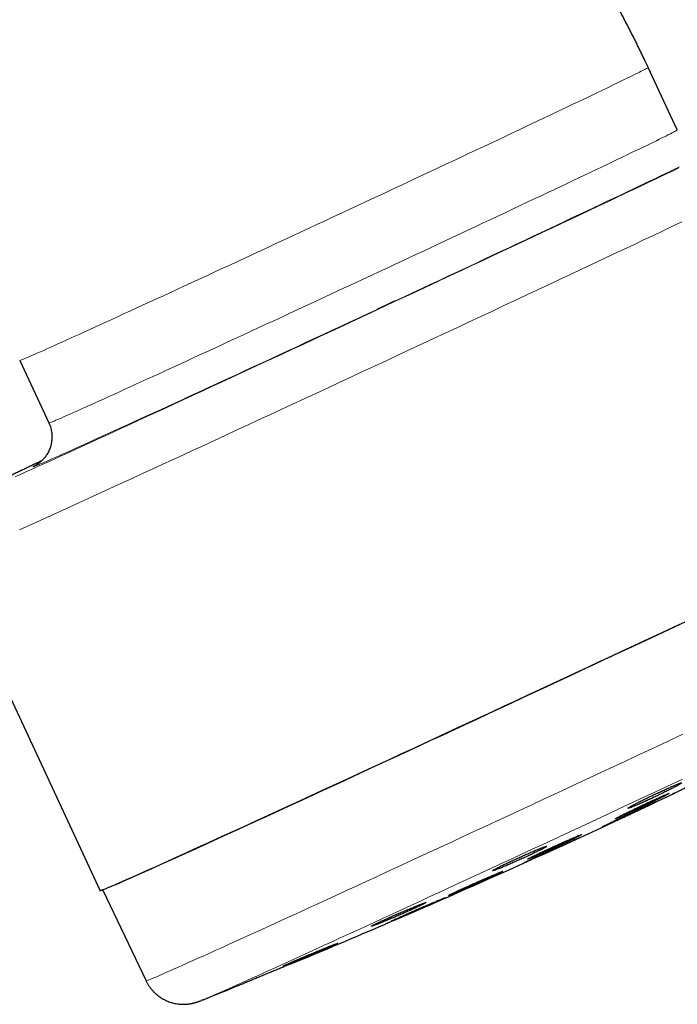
# Model space of a CAD drawing. Header units: millimetres. Extents: x 8 to 1010, y 12 to 2700.
# Tile 65 of 68: x 948 to 988, y 2454 to 2513. Entities that reach past the tile are written whole.
import ezdxf

# ---------------------------------------------------------------- set-up
doc = ezdxf.new("R2010")
doc.units = ezdxf.units.MM

msp = doc.modelspace()

# ---------------------------------------------------------------- linework, layer by layer
at = {"color": 7, "linetype": 'Continuous', "lineweight": 30}
for p, q in [((988.095, 2506.799), (986.329, 2510.587)), ((948.264, 2492.836), (950.03, 2489.048)), ((943.851, 2480.65), (953.148, 2460.712)), ((953.293, 2460.756), (955.916, 2455.257)), ((959.372, 2454.107), (959.285, 2454.073))]:
    msp.add_line(p, q, dxfattribs=at)
at = {"color": 8, "linetype": 'Continuous', "lineweight": 0}
msp.add_line((988.095, 2506.798), (988.095, 2506.799), dxfattribs=at)
at = {"color": 8, "linetype": 'Continuous', "lineweight": 0, "flags": 128}
for points in [[(948.264, 2492.836), (948.27, 2492.835), (948.29, 2492.84), (948.323, 2492.851), (948.368, 2492.868), (948.427, 2492.891), (948.498, 2492.92), (948.583, 2492.955), (948.68, 2492.996), (948.79, 2493.044), (948.912, 2493.097), (949.048, 2493.155), (949.195, 2493.22), (949.356, 2493.291), (949.528, 2493.367), (949.713, 2493.449), (949.909, 2493.537), (950.118, 2493.631), (950.338, 2493.729), (950.57, 2493.834), (950.814, 2493.944), (951.069, 2494.059), (951.334, 2494.179), (951.611, 2494.305), (951.899, 2494.435), (952.197, 2494.571), (952.505, 2494.711), (952.824, 2494.856), (953.153, 2495.006), (953.491, 2495.161), (953.838, 2495.32), (954.195, 2495.483), (954.561, 2495.651), (954.936, 2495.823), (955.319, 2495.999), (955.71, 2496.179), (956.109, 2496.362), (956.516, 2496.549), (956.931, 2496.74), (957.352, 2496.934), (957.78, 2497.132), (958.215, 2497.333), (958.656, 2497.536), (959.103, 2497.743), (959.555, 2497.952), (960.013, 2498.164), (960.476, 2498.378), (960.943, 2498.594), (961.415, 2498.813), (961.891, 2499.033), (962.37, 2499.256), (962.853, 2499.48), (963.339, 2499.706), (963.828, 2499.933), (964.319, 2500.161), (964.812, 2500.39), (965.307, 2500.621), (965.803, 2500.851), (966.3, 2501.083), (966.798, 2501.315), (967.296, 2501.547), (967.795, 2501.78), (968.292, 2502.012), (968.79, 2502.244), (969.286, 2502.476), (969.781, 2502.707), (970.274, 2502.938), (970.765, 2503.167), (971.253, 2503.396), (971.739, 2503.624), (972.222, 2503.85), (972.702, 2504.075), (973.178, 2504.298), (973.65, 2504.519), (974.117, 2504.739), (974.58, 2504.956), (975.038, 2505.171), (975.49, 2505.384), (975.937, 2505.594), (976.378, 2505.802), (976.813, 2506.007), (977.241, 2506.208), (977.662, 2506.407), (978.077, 2506.603), (978.483, 2506.795), (978.883, 2506.984), (979.274, 2507.169), (979.657, 2507.35), (980.032, 2507.528), (980.398, 2507.701), (980.754, 2507.871), (981.102, 2508.036), (981.44, 2508.197), (981.769, 2508.353), (982.087, 2508.505), (982.396, 2508.652), (982.694, 2508.795), (982.982, 2508.932), (983.258, 2509.065), (983.524, 2509.193), (983.779, 2509.315), (984.022, 2509.432), (984.254, 2509.544), (984.475, 2509.651), (984.683, 2509.752), (984.88, 2509.848), (985.065, 2509.938), (985.237, 2510.022), (985.397, 2510.101), (985.545, 2510.174), (985.68, 2510.241), (985.803, 2510.303), (985.913, 2510.358), (986.01, 2510.408), (986.095, 2510.451), (986.166, 2510.489), (986.225, 2510.52), (986.27, 2510.546), (986.303, 2510.565), (986.322, 2510.579), (986.329, 2510.586), (986.329, 2510.587)], [(950.03, 2489.048), (950.037, 2489.048), (950.056, 2489.052), (950.089, 2489.063), (950.135, 2489.08), (950.193, 2489.103), (950.265, 2489.132), (950.349, 2489.168), (950.446, 2489.209), (950.556, 2489.256), (950.679, 2489.309), (950.814, 2489.368), (950.962, 2489.433), (951.122, 2489.503), (951.294, 2489.58), (951.479, 2489.662), (951.676, 2489.749), (951.884, 2489.843), (952.105, 2489.942), (952.337, 2490.046), (952.58, 2490.156), (952.835, 2490.271), (953.101, 2490.391), (953.378, 2490.517), (953.665, 2490.647), (953.963, 2490.783), (954.272, 2490.923), (954.59, 2491.069), (954.919, 2491.219), (955.257, 2491.373), (955.605, 2491.532), (955.962, 2491.696), (956.328, 2491.863), (956.702, 2492.035), (957.085, 2492.211), (957.476, 2492.391), (957.876, 2492.574), (958.283, 2492.762), (958.697, 2492.952), (959.118, 2493.147), (959.546, 2493.344), (959.981, 2493.545), (960.422, 2493.748), (960.869, 2493.955), (961.322, 2494.164), (961.779, 2494.376), (962.242, 2494.59), (962.71, 2494.806), (963.181, 2495.025), (963.657, 2495.246), (964.137, 2495.468), (964.62, 2495.692), (965.106, 2495.918), (965.594, 2496.145), (966.085, 2496.373), (966.578, 2496.603), (967.073, 2496.833), (967.569, 2497.064), (968.067, 2497.295), (968.565, 2497.527), (969.063, 2497.76), (969.561, 2497.992), (970.059, 2498.224), (970.556, 2498.456), (971.052, 2498.688), (971.547, 2498.919), (972.04, 2499.15), (972.531, 2499.38), (973.02, 2499.608), (973.506, 2499.836), (973.989, 2500.062), (974.468, 2500.287), (974.944, 2500.51), (975.416, 2500.731), (975.883, 2500.951), (976.346, 2501.168), (976.804, 2501.383), (977.256, 2501.596), (977.703, 2501.806), (978.144, 2502.014), (978.579, 2502.219), (979.007, 2502.421), (979.429, 2502.62), (979.843, 2502.815), (980.25, 2503.007), (980.649, 2503.196), (981.04, 2503.381), (981.423, 2503.562), (981.798, 2503.74), (982.164, 2503.914), (982.521, 2504.083), (982.868, 2504.248), (983.207, 2504.409), (983.535, 2504.565), (983.854, 2504.717), (984.162, 2504.864), (984.46, 2505.007), (984.748, 2505.145), (985.025, 2505.277), (985.291, 2505.405), (985.545, 2505.527), (985.789, 2505.645), (986.021, 2505.757), (986.241, 2505.863), (986.45, 2505.964), (986.646, 2506.06), (986.831, 2506.15), (987.004, 2506.234), (987.164, 2506.313), (987.311, 2506.386), (987.447, 2506.453), (987.569, 2506.515), (987.679, 2506.57), (987.776, 2506.62), (987.861, 2506.663), (987.932, 2506.701), (987.991, 2506.733), (988.037, 2506.758), (988.069, 2506.778), (988.089, 2506.791), (988.095, 2506.798)], [(947.984, 2485.792), (948.284, 2485.926), (948.598, 2486.068), (948.928, 2486.217), (949.271, 2486.373), (949.629, 2486.535), (950.001, 2486.704), (950.387, 2486.879), (950.785, 2487.061), (951.197, 2487.249), (951.622, 2487.442), (952.059, 2487.642), (952.509, 2487.848), (952.97, 2488.059), (953.443, 2488.276), (953.927, 2488.498), (954.423, 2488.726), (954.929, 2488.958), (955.445, 2489.195), (955.971, 2489.437), (956.506, 2489.684), (957.051, 2489.935), (957.605, 2490.19), (958.167, 2490.45), (958.737, 2490.713), (959.315, 2490.98), (959.9, 2491.25), (960.492, 2491.524), (961.09, 2491.801), (961.694, 2492.081), (962.304, 2492.364), (962.919, 2492.649), (963.539, 2492.937), (964.164, 2493.226), (964.792, 2493.518), (965.424, 2493.812), (966.059, 2494.107), (966.696, 2494.403), (967.336, 2494.701), (967.977, 2494.999), (968.62, 2495.299), (969.264, 2495.599), (969.908, 2495.899), (970.552, 2496.199), (971.196, 2496.5), (971.839, 2496.8), (972.48, 2497.099), (973.12, 2497.398), (973.757, 2497.696), (974.392, 2497.993), (975.024, 2498.289), (975.652, 2498.583), (976.277, 2498.876), (976.897, 2499.166), (977.512, 2499.455), (978.122, 2499.741), (978.726, 2500.025), (979.324, 2500.306), (979.916, 2500.584), (980.501, 2500.859), (981.079, 2501.131), (981.649, 2501.399), (982.211, 2501.664), (982.765, 2501.925), (983.309, 2502.182), (983.845, 2502.435), (984.371, 2502.684), (984.887, 2502.928), (985.393, 2503.167), (985.888, 2503.401), (986.373, 2503.631), (986.846, 2503.855), (987.307, 2504.074), (987.757, 2504.288), (988.194, 2504.496)], [(988.227, 2504.567), (987.96, 2504.439), (987.681, 2504.305), (987.39, 2504.165), (987.087, 2504.02), (986.772, 2503.869), (986.445, 2503.713), (986.108, 2503.552), (985.759, 2503.385), (985.399, 2503.214), (985.028, 2503.038), (984.648, 2502.857), (984.257, 2502.671), (983.856, 2502.481), (983.446, 2502.287), (983.026, 2502.088), (982.598, 2501.886), (982.16, 2501.679), (981.715, 2501.468), (981.261, 2501.254), (980.799, 2501.036), (980.331, 2500.815), (979.854, 2500.591), (979.371, 2500.364), (978.882, 2500.133), (978.386, 2499.9), (977.885, 2499.665), (977.378, 2499.427), (976.866, 2499.186), (976.349, 2498.944), (975.828, 2498.699), (975.303, 2498.453), (974.774, 2498.205), (974.242, 2497.956), (973.707, 2497.706), (973.169, 2497.454), (972.629, 2497.202), (972.087, 2496.948), (971.543, 2496.695), (970.999, 2496.44), (970.951, 2496.418)], [(988.372, 2501.228), (987.81, 2500.962), (987.237, 2500.691), (986.653, 2500.415), (986.058, 2500.134), (985.453, 2499.849), (984.838, 2499.559), (984.214, 2499.265), (983.581, 2498.967), (982.94, 2498.665), (982.29, 2498.359), (981.633, 2498.051), (980.968, 2497.738), (980.297, 2497.423), (979.62, 2497.106), (978.937, 2496.785), (978.248, 2496.462), (977.555, 2496.138), (976.857, 2495.811), (976.155, 2495.483), (975.45, 2495.153), (974.742, 2494.822), (974.032, 2494.49), (973.32, 2494.157), (972.606, 2493.824), (971.891, 2493.49), (971.176, 2493.157), (970.461, 2492.823), (969.746, 2492.49), (969.032, 2492.158), (968.32, 2491.826), (967.609, 2491.496), (966.901, 2491.166), (966.196, 2490.839), (965.495, 2490.513), (964.797, 2490.189), (964.104, 2489.867), (963.415, 2489.548), (962.732, 2489.231), (962.054, 2488.917), (961.383, 2488.606), (960.719, 2488.299), (960.062, 2487.995), (959.412, 2487.694), (958.77, 2487.398), (958.137, 2487.105), (957.513, 2486.817), (956.898, 2486.534), (956.293, 2486.255), (955.699, 2485.981), (955.114, 2485.712), (954.541, 2485.449), (953.98, 2485.191), (953.43, 2484.938), (952.892, 2484.691), (952.366, 2484.451), (951.854, 2484.216), (951.355, 2483.988), (950.869, 2483.766), (950.398, 2483.55), (949.94, 2483.342), (949.497, 2483.14), (949.069, 2482.946), (948.656, 2482.758), (948.259, 2482.578)], [(969.94, 2495.946), (969.908, 2495.931), (969.362, 2495.677), (968.817, 2495.423), (968.272, 2495.169), (967.729, 2494.916), (967.187, 2494.664), (966.647, 2494.413), (966.109, 2494.163), (965.574, 2493.914), (965.042, 2493.667), (964.513, 2493.422), (963.988, 2493.178), (963.466, 2492.937), (962.95, 2492.697), (962.438, 2492.46), (961.931, 2492.225), (961.43, 2491.993), (960.934, 2491.764), (960.444, 2491.538), (959.962, 2491.315), (959.485, 2491.095), (959.016, 2490.879), (958.555, 2490.666), (958.101, 2490.458), (957.656, 2490.252), (957.218, 2490.051), (956.79, 2489.854), (956.37, 2489.662), (955.96, 2489.474), (955.559, 2489.29), (955.168, 2489.111), (954.787, 2488.937), (954.417, 2488.767), (954.057, 2488.603), (953.708, 2488.444), (953.37, 2488.29), (953.044, 2488.142), (952.729, 2487.999), (952.426, 2487.861), (952.135, 2487.73), (951.856, 2487.603), (951.589, 2487.483), (951.335, 2487.369), (951.094, 2487.261), (950.865, 2487.158), (950.65, 2487.062), (950.447, 2486.972), (950.259, 2486.889), (950.083, 2486.811), (949.921, 2486.74), (949.773, 2486.676), (949.639, 2486.618), (949.518, 2486.566), (949.412, 2486.521), (949.32, 2486.483), (949.241, 2486.451), (949.177, 2486.426), (949.127, 2486.407), (949.091, 2486.395), (949.07, 2486.39), (949.063, 2486.391), (949.07, 2486.399), (949.091, 2486.414), (949.127, 2486.435), (949.177, 2486.463), (949.241, 2486.498), (949.312, 2486.535)], [(949.601, 2486.762), (949.271, 2486.604), (948.928, 2486.439), (948.598, 2486.281), (948.284, 2486.129), (947.984, 2485.984)], [(955.916, 2455.257), (955.92, 2455.256), (955.941, 2455.259), (955.98, 2455.271), (956.038, 2455.292), (956.115, 2455.322), (956.21, 2455.36), (956.323, 2455.407), (956.455, 2455.462), (956.604, 2455.526), (956.773, 2455.599), (956.959, 2455.68), (957.163, 2455.769), (957.384, 2455.866), (957.623, 2455.972), (957.88, 2456.086), (958.154, 2456.208), (958.445, 2456.338), (958.753, 2456.476), (959.078, 2456.622), (959.419, 2456.776), (959.776, 2456.937), (960.149, 2457.106), (960.538, 2457.282), (960.942, 2457.466), (961.362, 2457.656), (961.796, 2457.854), (962.245, 2458.058), (962.708, 2458.27), (963.185, 2458.488), (963.676, 2458.712), (964.18, 2458.943), (964.697, 2459.18), (965.226, 2459.422), (965.768, 2459.671), (966.321, 2459.925), (966.887, 2460.185), (967.463, 2460.45), (968.05, 2460.72), (968.647, 2460.996), (969.254, 2461.275), (969.87, 2461.56), (970.496, 2461.849), (971.13, 2462.141), (971.772, 2462.438), (972.422, 2462.739), (973.079, 2463.043), (973.743, 2463.351), (974.414, 2463.661), (975.09, 2463.975), (975.772, 2464.291), (976.459, 2464.61), (977.15, 2464.931), (977.846, 2465.254), (978.545, 2465.579), (979.247, 2465.905), (979.952, 2466.233), (980.659, 2466.562), (981.367, 2466.892), (982.077, 2467.222), (982.787, 2467.554), (983.498, 2467.885), (984.208, 2468.216), (984.917, 2468.547), (985.626, 2468.878), (986.332, 2469.208), (987.036, 2469.537), (987.738, 2469.865), (988.436, 2470.192)], [(988.414, 2467.469), (987.768, 2467.167), (987.119, 2466.863), (986.469, 2466.559), (985.816, 2466.255), (985.163, 2465.95), (984.509, 2465.645), (983.854, 2465.339), (983.2, 2465.034), (982.546, 2464.73), (981.894, 2464.426), (981.242, 2464.123), (980.593, 2463.821), (979.947, 2463.52), (979.303, 2463.221), (978.662, 2462.924), (978.025, 2462.628), (977.392, 2462.334), (976.764, 2462.043), (976.141, 2461.754), (975.524, 2461.468), (974.912, 2461.185), (974.306, 2460.905), (973.708, 2460.628), (973.116, 2460.354), (972.532, 2460.084), (971.956, 2459.818), (971.388, 2459.556), (970.829, 2459.299), (970.279, 2459.045), (969.738, 2458.796), (969.208, 2458.552), (968.687, 2458.313), (968.177, 2458.079), (967.678, 2457.85), (967.191, 2457.626), (966.714, 2457.408), (966.25, 2457.195), (965.798, 2456.989), (965.359, 2456.788), (964.932, 2456.593), (964.519, 2456.405), (964.118, 2456.223), (963.732, 2456.047), (963.36, 2455.878), (963.002, 2455.716), (962.658, 2455.56), (962.329, 2455.412), (962.015, 2455.27), (961.716, 2455.136), (961.432, 2455.009), (961.164, 2454.889), (960.912, 2454.776), (960.675, 2454.671), (960.455, 2454.574), (960.251, 2454.484), (960.063, 2454.402), (959.891, 2454.327), (959.737, 2454.261), (959.599, 2454.202), (959.477, 2454.151), (959.373, 2454.108), (959.372, 2454.107)]]:
    msp.add_lwpolyline(points, dxfattribs=at)
at = {"color": 7, "linetype": 'Continuous', "lineweight": 30, "flags": 128}
for points in [[(970.951, 2496.418), (970.454, 2496.186), (969.94, 2495.946)], [(953.483, 2460.84), (953.578, 2460.878), (953.692, 2460.925), (953.823, 2460.981), (953.974, 2461.045), (954.142, 2461.117), (954.328, 2461.198), (954.533, 2461.288), (954.755, 2461.386), (954.994, 2461.492), (955.252, 2461.606), (955.526, 2461.728), (955.818, 2461.858), (956.126, 2461.997), (956.451, 2462.143), (956.793, 2462.297), (957.151, 2462.458), (957.524, 2462.627), (957.914, 2462.804), (958.319, 2462.988), (958.739, 2463.179), (959.174, 2463.377), (959.624, 2463.582), (960.088, 2463.793), (960.566, 2464.012), (961.057, 2464.236), (961.562, 2464.468), (962.08, 2464.705), (962.611, 2464.948), (963.153, 2465.197), (963.708, 2465.452), (964.274, 2465.712), (964.851, 2465.978), (965.439, 2466.248), (966.037, 2466.524), (966.645, 2466.804), (967.263, 2467.089), (967.889, 2467.378), (968.525, 2467.672), (969.168, 2467.969), (969.819, 2468.27), (970.478, 2468.575), (971.143, 2468.883), (971.815, 2469.194), (972.492, 2469.508), (973.175, 2469.825), (973.864, 2470.145), (974.556, 2470.466), (975.253, 2470.79), (975.953, 2471.115), (976.657, 2471.442), (977.363, 2471.771), (978.071, 2472.1), (978.78, 2472.431), (979.491, 2472.762), (980.203, 2473.094), (980.915, 2473.425), (981.626, 2473.757), (982.337, 2474.089), (983.046, 2474.42), (983.754, 2474.751), (984.459, 2475.081), (985.162, 2475.409), (985.862, 2475.737), (986.557, 2476.062), (987.249, 2476.386), (987.936, 2476.708), (988.618, 2477.028)], [(988.234, 2476.847), (987.546, 2476.524), (986.852, 2476.199), (986.155, 2475.873), (985.453, 2475.544), (984.748, 2475.215), (984.04, 2474.884), (983.33, 2474.552), (982.617, 2474.219), (981.904, 2473.886), (981.189, 2473.552), (980.473, 2473.218)], [(980.473, 2473.218), (979.758, 2472.885), (979.043, 2472.552), (978.33, 2472.22), (977.617, 2471.888), (976.907, 2471.557), (976.199, 2471.228), (975.494, 2470.9), (974.792, 2470.575), (974.094, 2470.251), (973.401, 2469.929), (972.713, 2469.609), (972.029, 2469.293), (971.352, 2468.979), (970.681, 2468.668), (970.017, 2468.36), (969.359, 2468.056), (968.71, 2467.756), (968.068, 2467.46), (967.435, 2467.167), (966.811, 2466.879), (966.196, 2466.596), (965.591, 2466.317), (964.996, 2466.043), (964.412, 2465.774), (963.839, 2465.511), (963.277, 2465.252), (962.727, 2465), (962.189, 2464.753), (961.664, 2464.512), (961.152, 2464.278), (960.652, 2464.049), (960.167, 2463.828), (959.695, 2463.612), (959.238, 2463.404), (958.795, 2463.202), (958.367, 2463.007), (957.954, 2462.82), (957.557, 2462.64), (957.175, 2462.467), (956.809, 2462.302), (956.46, 2462.144), (956.127, 2461.994), (955.81, 2461.852), (955.511, 2461.718), (955.228, 2461.592), (954.963, 2461.474), (954.716, 2461.365), (954.486, 2461.263), (954.274, 2461.17), (954.079, 2461.086), (953.903, 2461.01), (953.745, 2460.942), (953.606, 2460.883), (953.485, 2460.832), (953.382, 2460.791), (953.298, 2460.758), (953.232, 2460.733), (953.186, 2460.718), (953.158, 2460.711), (953.148, 2460.712)]]:
    msp.add_lwpolyline(points, dxfattribs=at)
at = {"color": 7, "linetype": 'Continuous', "lineweight": 30}
for start, end in [(293.31895, 295.44615), (292.54056, 293.24054), (291.86419, 292.17301)]:
    msp.add_arc((773.116, 2918.121), 500, start, end, dxfattribs=at)
for points, knots in [([(986.329, 2510.587), (986.248, 2510.759), (986.038, 2511.207), (985.689, 2511.926), (985.281, 2512.742), (984.862, 2513.553), (984.434, 2514.359), (983.994, 2515.158), (983.545, 2515.952), (983.085, 2516.741), (982.615, 2517.523), (982.136, 2518.299), (981.646, 2519.069), (981.146, 2519.832), (980.637, 2520.589), (980.118, 2521.34), (979.589, 2522.084), (979.051, 2522.821), (978.504, 2523.55), (977.947, 2524.273), (977.381, 2524.989), (976.806, 2525.697), (976.221, 2526.398), (975.628, 2527.091), (975.026, 2527.777), (974.415, 2528.454), (973.795, 2529.124), (973.167, 2529.786), (972.531, 2530.44), (971.886, 2531.085), (971.233, 2531.723), (970.571, 2532.351), (969.902, 2532.971), (969.225, 2533.583), (968.54, 2534.186), (967.847, 2534.779), (967.147, 2535.364), (966.439, 2535.94), (965.724, 2536.507), (965.001, 2537.065), (964.272, 2537.613), (963.536, 2538.151), (962.792, 2538.681), (962.042, 2539.2), (961.286, 2539.71), (960.523, 2540.211), (959.753, 2540.701), (958.977, 2541.181), (958.195, 2541.652), (957.408, 2542.112), (956.614, 2542.562), (955.815, 2543.002), (955.01, 2543.432), (954.199, 2543.851), (953.383, 2544.26), (952.562, 2544.658), (951.736, 2545.046), (950.906, 2545.423), (950.07, 2545.789), (949.23, 2546.145), (948.385, 2546.49), (947.536, 2546.823), (946.682, 2547.146), (945.825, 2547.458), (944.963, 2547.759), (944.098, 2548.049), (943.229, 2548.328), (942.357, 2548.595), (941.481, 2548.851), (940.602, 2549.096), (939.72, 2549.33), (938.835, 2549.552), (937.947, 2549.763), (937.249, 2549.92), (936.847, 2550.006), (936.743, 2550.028)], [0, 0, 0, 0, 0.008713, 0.022606, 0.036499, 0.050392, 0.064285, 0.078178, 0.09207, 0.105963, 0.119856, 0.133749, 0.147642, 0.161535, 0.175428, 0.189321, 0.203214, 0.217107, 0.231, 0.244893, 0.258785, 0.272678, 0.286571, 0.300464, 0.314357, 0.32825, 0.342143, 0.356036, 0.369929, 0.383822, 0.397715, 0.411608, 0.425501, 0.439394, 0.453287, 0.46718, 0.481073, 0.494965, 0.508858, 0.522751, 0.536644, 0.550537, 0.56443, 0.578323, 0.592216, 0.606109, 0.620002, 0.633895, 0.647788, 0.661681, 0.675574, 0.689467, 0.70336, 0.717253, 0.731146, 0.745039, 0.758932, 0.772825, 0.786718, 0.800611, 0.814504, 0.828397, 0.84229, 0.856183, 0.870076, 0.883969, 0.897862, 0.911755, 0.925648, 0.939541, 0.953434, 0.967327, 0.98122, 0.995113, 1, 1, 1, 1]), ([(950.029, 2489.048), (950.044, 2489.015), (950.081, 2488.936), (950.126, 2488.807), (950.166, 2488.662), (950.195, 2488.516), (950.212, 2488.37), (950.219, 2488.226), (950.216, 2488.082), (950.202, 2487.942), (950.179, 2487.804), (950.147, 2487.671), (950.107, 2487.542), (950.059, 2487.419), (950.005, 2487.303), (949.946, 2487.195), (949.883, 2487.095), (949.82, 2487.006), (949.757, 2486.927), (949.697, 2486.858), (949.641, 2486.799), (949.589, 2486.749), (949.542, 2486.706), (949.498, 2486.669), (949.459, 2486.638), (949.424, 2486.611), (949.392, 2486.588), (949.364, 2486.568), (949.338, 2486.551), (949.317, 2486.537), (949.3, 2486.526), (949.287, 2486.519), (949.28, 2486.515), (949.28, 2486.515), (949.28, 2486.515)], [0, 0, 0, 0, 0.026452, 0.063353, 0.099833, 0.135905, 0.171572, 0.206835, 0.241689, 0.276119, 0.310106, 0.343615, 0.376595, 0.408969, 0.440615, 0.471354, 0.500931, 0.529046, 0.555441, 0.580037, 0.603017, 0.624786, 0.645886, 0.666926, 0.688434, 0.710971, 0.735223, 0.761917, 0.791849, 0.825898, 0.865041, 0.910338, 0.962881, 1, 1, 1, 1]), ([(949.603, 2486.763), (949.507, 2486.717), (949.314, 2486.625), (949.036, 2486.491), (948.766, 2486.362), (948.506, 2486.236), (948.254, 2486.115), (948.011, 2485.998), (947.778, 2485.885), (947.554, 2485.777), (947.339, 2485.672), (947.134, 2485.572), (946.938, 2485.477), (946.751, 2485.386), (946.574, 2485.299), (946.407, 2485.216), (946.248, 2485.138), (946.099, 2485.064), (945.959, 2484.994), (945.828, 2484.928), (945.704, 2484.866), (945.588, 2484.806), (945.477, 2484.749), (945.366, 2484.69), (945.267, 2484.637), (945.185, 2484.591), (945.123, 2484.556), (945.073, 2484.526), (945.025, 2484.497), (944.978, 2484.467), (944.931, 2484.436), (944.883, 2484.404), (944.833, 2484.369), (944.781, 2484.331), (944.726, 2484.289), (944.668, 2484.242), (944.606, 2484.189), (944.539, 2484.129), (944.467, 2484.061), (944.39, 2483.983), (944.309, 2483.893), (944.224, 2483.791), (944.137, 2483.677), (944.05, 2483.55), (943.966, 2483.413), (943.888, 2483.267), (943.816, 2483.113), (943.752, 2482.953), (943.697, 2482.789), (943.651, 2482.62), (943.615, 2482.448), (943.589, 2482.274), (943.573, 2482.098), (943.568, 2481.921), (943.573, 2481.738), (943.59, 2481.549), (943.621, 2481.355), (943.663, 2481.166), (943.718, 2480.982), (943.779, 2480.809), (943.828, 2480.701), (943.851, 2480.65)], [0, 0, 0, 0, 0.028295, 0.056676, 0.085069, 0.113476, 0.1419, 0.170344, 0.19881, 0.227303, 0.255828, 0.284391, 0.313002, 0.341671, 0.370413, 0.399246, 0.428197, 0.457304, 0.486621, 0.51623, 0.546261, 0.576936, 0.608674, 0.642389, 0.680785, 0.707201, 0.722771, 0.736071, 0.747104, 0.75644, 0.764506, 0.771628, 0.778057, 0.784002, 0.789639, 0.795128, 0.800597, 0.806151, 0.811928, 0.818048, 0.824607, 0.831655, 0.839182, 0.847117, 0.855361, 0.86382, 0.872424, 0.881122, 0.889883, 0.898687, 0.90752, 0.916375, 0.925245, 0.934127, 0.943018, 0.952902, 0.96272, 0.972447, 0.982087, 0.991645, 1, 1, 1, 1]), ([(991.021, 2468.103), (991.023, 2468.103), (991.027, 2468.105), (991.011, 2468.098), (990.979, 2468.083), (990.923, 2468.057), (990.846, 2468.02), (990.755, 2467.977), (990.645, 2467.924), (990.517, 2467.863), (990.379, 2467.797), (990.226, 2467.724), (990.063, 2467.646), (989.893, 2467.564), (989.715, 2467.479), (989.534, 2467.392), (989.351, 2467.304), (989.168, 2467.217), (988.99, 2467.131), (988.815, 2467.047), (988.648, 2466.967), (988.492, 2466.892), (988.345, 2466.821), (988.212, 2466.757), (988.097, 2466.702), (987.994, 2466.652), (987.911, 2466.612), (987.849, 2466.582), (987.803, 2466.559), (987.778, 2466.547), (987.779, 2466.547), (987.779, 2466.547)], [0, 0, 0, 0, 0.017308, 0.044545, 0.071782, 0.124667, 0.151902, 0.179136, 0.232017, 0.259249, 0.286481, 0.339361, 0.366592, 0.393823, 0.446705, 0.473938, 0.501171, 0.554058, 0.581293, 0.608528, 0.66142, 0.688658, 0.715896, 0.768791, 0.796031, 0.82327, 0.876166, 0.903406, 0.930645, 0.983537, 1, 1, 1, 1]), ([(985.53, 2465.856), (985.594, 2465.883), (985.69, 2465.924), (985.84, 2465.989), (985.996, 2466.058), (986.164, 2466.134), (986.34, 2466.215), (986.519, 2466.297), (986.702, 2466.383), (986.884, 2466.47), (987.065, 2466.556), (987.243, 2466.642), (987.412, 2466.726), (987.575, 2466.806), (987.726, 2466.883), (987.863, 2466.953), (987.989, 2467.019), (988.099, 2467.078), (988.188, 2467.128), (988.263, 2467.171), (988.317, 2467.205), (988.349, 2467.229), (988.365, 2467.245), (988.358, 2467.25), (988.328, 2467.245), (988.282, 2467.232), (988.215, 2467.208), (988.127, 2467.174), (988.025, 2467.134), (987.905, 2467.083), (987.768, 2467.025), (987.622, 2466.961), (987.463, 2466.89), (987.294, 2466.814), (987.119, 2466.734), (986.939, 2466.65), (986.756, 2466.565), (986.574, 2466.478), (986.392, 2466.391), (986.217, 2466.306), (986.046, 2466.222), (985.885, 2466.142), (985.736, 2466.067), (985.596, 2465.995), (985.472, 2465.93), (985.367, 2465.873), (985.274, 2465.822), (985.202, 2465.78), (985.152, 2465.748), (985.117, 2465.722), (985.104, 2465.708), (985.115, 2465.704), (985.142, 2465.708), (985.191, 2465.723), (985.262, 2465.748), (985.331, 2465.775), (985.419, 2465.809), (985.493, 2465.84), (985.53, 2465.856)], [0, 0, 0, 0, 0.026429, 0.040039, 0.05365, 0.080079, 0.09369, 0.107301, 0.133711, 0.147312, 0.160913, 0.187319, 0.200918, 0.214516, 0.240938, 0.254544, 0.26815, 0.2946, 0.30822, 0.32184, 0.348319, 0.361954, 0.375589, 0.402084, 0.415728, 0.429372, 0.455864, 0.469506, 0.483149, 0.50962, 0.523253, 0.536885, 0.563326, 0.576943, 0.59056, 0.616976, 0.630579, 0.644183, 0.670588, 0.684186, 0.697784, 0.724199, 0.737802, 0.751404, 0.777845, 0.791461, 0.805076, 0.831546, 0.845177, 0.858808, 0.8853, 0.898942, 0.912584, 0.939079, 0.952723, 0.966368, 0.98309, 1, 1, 1, 1]), ([(984.714, 2465.22), (984.774, 2465.247), (984.865, 2465.287), (985.008, 2465.351), (985.16, 2465.419), (985.324, 2465.494), (985.496, 2465.573), (985.673, 2465.655), (985.855, 2465.74), (986.038, 2465.826), (986.221, 2465.912), (986.401, 2465.998), (986.574, 2466.081), (986.741, 2466.162), (986.899, 2466.239), (987.043, 2466.31), (987.176, 2466.376), (987.293, 2466.435), (987.392, 2466.486), (987.476, 2466.53), (987.54, 2466.565), (987.581, 2466.589), (987.608, 2466.607), (987.611, 2466.613), (987.591, 2466.609), (987.555, 2466.597), (987.497, 2466.575), (987.418, 2466.542), (987.325, 2466.503), (987.213, 2466.454), (987.083, 2466.397), (986.943, 2466.334), (986.789, 2466.265), (986.624, 2466.189), (986.453, 2466.111), (986.274, 2466.028), (986.092, 2465.943), (985.909, 2465.857), (985.726, 2465.77), (985.548, 2465.685), (985.374, 2465.602), (985.207, 2465.521), (985.052, 2465.446), (984.906, 2465.374), (984.775, 2465.308), (984.661, 2465.251), (984.56, 2465.199), (984.478, 2465.156), (984.418, 2465.123), (984.373, 2465.097), (984.351, 2465.081), (984.352, 2465.076), (984.368, 2465.079), (984.407, 2465.092), (984.468, 2465.116), (984.531, 2465.142), (984.61, 2465.175), (984.68, 2465.205), (984.714, 2465.22)], [0, 0, 0, 0, 0.026443, 0.040061, 0.053678, 0.080122, 0.093739, 0.107357, 0.133792, 0.147405, 0.161018, 0.18745, 0.201061, 0.214673, 0.24111, 0.254724, 0.268338, 0.294787, 0.308407, 0.322027, 0.348488, 0.362114, 0.37574, 0.402209, 0.41584, 0.429471, 0.455939, 0.46957, 0.483201, 0.509662, 0.523289, 0.536916, 0.563364, 0.576984, 0.590605, 0.617042, 0.630657, 0.644271, 0.670703, 0.684314, 0.697926, 0.72436, 0.737973, 0.751586, 0.778031, 0.791649, 0.805267, 0.831724, 0.845349, 0.858973, 0.88544, 0.89907, 0.9127, 0.939169, 0.952801, 0.966432, 0.983123, 1, 1, 1, 1]), ([(986.795, 2466.093), (986.797, 2466.094), (986.8, 2466.096), (986.785, 2466.09), (986.752, 2466.076), (986.695, 2466.051), (986.618, 2466.016), (986.526, 2465.974), (986.415, 2465.923), (986.286, 2465.864), (986.147, 2465.8), (985.993, 2465.729), (985.829, 2465.653), (985.658, 2465.573), (985.479, 2465.49), (985.297, 2465.405), (985.114, 2465.319), (984.93, 2465.233), (984.751, 2465.149), (984.576, 2465.066), (984.408, 2464.987), (984.252, 2464.913), (984.104, 2464.843), (983.971, 2464.78), (983.856, 2464.724), (983.753, 2464.675), (983.67, 2464.635), (983.608, 2464.604), (983.562, 2464.581), (983.538, 2464.568), (983.539, 2464.568), (983.539, 2464.568)], [0, 0, 0, 0, 0.017724, 0.044939, 0.072154, 0.125003, 0.152218, 0.179433, 0.232278, 0.259492, 0.286705, 0.339545, 0.366756, 0.393967, 0.446801, 0.47401, 0.501218, 0.55405, 0.581257, 0.608464, 0.661298, 0.688506, 0.715713, 0.768551, 0.795761, 0.822971, 0.875814, 0.903026, 0.930239, 0.983087, 1, 1, 1, 1]), ([(983.891, 2464.724), (983.951, 2464.752), (984.041, 2464.793), (984.183, 2464.859), (984.334, 2464.928), (984.497, 2465.004), (984.67, 2465.084), (984.846, 2465.167), (985.029, 2465.252), (985.212, 2465.338), (985.395, 2465.424), (985.576, 2465.509), (985.75, 2465.591), (985.919, 2465.67), (986.078, 2465.745), (986.223, 2465.814), (986.358, 2465.879), (986.477, 2465.935), (986.576, 2465.983), (986.663, 2466.025), (986.728, 2466.057), (986.772, 2466.079), (986.784, 2466.086), (986.791, 2466.089)], [0, 0, 0, 0, 0.070375, 0.106617, 0.142858, 0.213233, 0.249475, 0.285716, 0.356086, 0.392325, 0.428564, 0.498933, 0.53517, 0.571408, 0.64178, 0.678019, 0.714258, 0.784637, 0.820879, 0.857122, 0.927508, 0.963754, 1, 1, 1, 1]), ([(983.63, 2464.606), (983.637, 2464.609), (983.658, 2464.618), (983.71, 2464.642), (983.788, 2464.677), (983.857, 2464.709), (983.891, 2464.724)], [0, 0, 0, 0, 0.114083, 0.370049, 0.683275, 1, 1, 1, 1]), ([(979.378, 2462.755), (979.439, 2462.781), (979.53, 2462.82), (979.674, 2462.882), (979.826, 2462.949), (979.991, 2463.022), (980.165, 2463.1), (980.343, 2463.18), (980.526, 2463.263), (980.71, 2463.346), (980.894, 2463.431), (981.075, 2463.514), (981.249, 2463.595), (981.417, 2463.674), (981.575, 2463.749), (981.72, 2463.817), (981.854, 2463.882), (981.972, 2463.94), (982.07, 2463.989), (982.155, 2464.032), (982.219, 2464.065), (982.261, 2464.089), (982.287, 2464.106), (982.29, 2464.112), (982.27, 2464.108), (982.234, 2464.096), (982.176, 2464.074), (982.096, 2464.043), (982.002, 2464.004), (981.889, 2463.956), (981.759, 2463.9), (981.618, 2463.839), (981.463, 2463.771), (981.297, 2463.698), (981.125, 2463.621), (980.945, 2463.54), (980.762, 2463.457), (980.578, 2463.373), (980.394, 2463.289), (980.214, 2463.206), (980.039, 2463.125), (979.872, 2463.046), (979.716, 2462.973), (979.57, 2462.903), (979.438, 2462.839), (979.323, 2462.783), (979.222, 2462.733), (979.14, 2462.691), (979.08, 2462.659), (979.035, 2462.633), (979.012, 2462.618), (979.013, 2462.614), (979.029, 2462.616), (979.069, 2462.63), (979.131, 2462.653), (979.193, 2462.678), (979.273, 2462.711), (979.343, 2462.74), (979.378, 2462.755)], [0, 0, 0, 0, 0.026458, 0.040083, 0.053707, 0.080165, 0.093791, 0.107416, 0.133862, 0.147482, 0.161101, 0.187537, 0.201151, 0.214765, 0.241196, 0.254808, 0.268419, 0.294855, 0.308468, 0.322082, 0.348529, 0.362147, 0.375766, 0.402225, 0.415851, 0.429476, 0.455944, 0.469575, 0.483205, 0.509674, 0.523305, 0.536936, 0.563399, 0.577027, 0.590654, 0.617105, 0.630726, 0.644348, 0.670787, 0.684402, 0.698017, 0.724449, 0.738061, 0.751673, 0.778106, 0.791719, 0.805331, 0.831774, 0.845391, 0.859008, 0.885463, 0.899087, 0.91271, 0.939176, 0.952805, 0.966434, 0.983124, 1, 1, 1, 1]), ([(982.121, 2463.904), (982.123, 2463.905), (982.127, 2463.907), (982.111, 2463.901), (982.078, 2463.887), (982.021, 2463.861), (981.943, 2463.827), (981.852, 2463.786), (981.74, 2463.735), (981.611, 2463.677), (981.471, 2463.614), (981.317, 2463.544), (981.152, 2463.469), (980.98, 2463.391), (980.8, 2463.31), (980.617, 2463.226), (980.433, 2463.142), (980.249, 2463.058), (980.068, 2462.976), (979.892, 2462.895), (979.724, 2462.818), (979.567, 2462.746), (979.419, 2462.678), (979.285, 2462.617), (979.169, 2462.563), (979.065, 2462.515), (978.982, 2462.476), (978.919, 2462.447), (978.873, 2462.425), (978.848, 2462.413), (978.849, 2462.413), (978.849, 2462.413)], [0, 0, 0, 0, 0.017572, 0.044796, 0.072019, 0.124889, 0.152115, 0.179341, 0.232215, 0.259443, 0.286671, 0.339546, 0.366775, 0.394004, 0.446877, 0.474105, 0.501333, 0.5542, 0.581426, 0.608651, 0.661514, 0.688736, 0.715959, 0.768818, 0.796039, 0.823259, 0.876119, 0.903339, 0.93056, 0.983423, 1, 1, 1, 1]), ([(977.289, 2462.05), (977.351, 2462.075), (977.444, 2462.112), (977.59, 2462.173), (977.744, 2462.238), (977.911, 2462.309), (978.086, 2462.385), (978.265, 2462.464), (978.449, 2462.546), (978.634, 2462.629), (978.817, 2462.712), (978.998, 2462.795), (979.171, 2462.876), (979.338, 2462.955), (979.495, 2463.03), (979.638, 2463.1), (979.77, 2463.165), (979.886, 2463.224), (979.982, 2463.274), (980.064, 2463.319), (980.126, 2463.354), (980.164, 2463.38), (980.188, 2463.399), (980.188, 2463.407), (980.165, 2463.405), (980.126, 2463.396), (980.065, 2463.376), (979.982, 2463.346), (979.886, 2463.31), (979.77, 2463.265), (979.637, 2463.211), (979.494, 2463.152), (979.337, 2463.085), (979.169, 2463.013), (978.996, 2462.938), (978.815, 2462.858), (978.631, 2462.776), (978.447, 2462.693), (978.263, 2462.61), (978.084, 2462.527), (977.91, 2462.446), (977.743, 2462.367), (977.589, 2462.293), (977.444, 2462.223), (977.314, 2462.158), (977.202, 2462.101), (977.103, 2462.049), (977.023, 2462.006), (976.966, 2461.972), (976.924, 2461.945), (976.904, 2461.928), (976.908, 2461.921), (976.927, 2461.922), (976.97, 2461.933), (977.034, 2461.954), (977.099, 2461.977), (977.182, 2462.008), (977.253, 2462.036), (977.289, 2462.05)], [0, 0, 0, 0, 0.0264665, 0.0400958, 0.0537251, 0.0801918, 0.0938221, 0.1074525, 0.1338923, 0.1475088, 0.1611253, 0.1875402, 0.2011434, 0.2147466, 0.2411523, 0.2547501, 0.268348, 0.2947642, 0.308367, 0.3219698, 0.3484117, 0.3620275, 0.3756434, 0.4021149, 0.4157462, 0.4293775, 0.4558695, 0.469512, 0.4831545, 0.509649, 0.5232933, 0.5369376, 0.5634154, 0.5770516, 0.5906877, 0.6171369, 0.6307583, 0.6443797, 0.6708012, 0.6844079, 0.6980145, 0.724421, 0.7380194, 0.7516178, 0.7780288, 0.791629, 0.8052292, 0.831662, 0.8452732, 0.8588844, 0.885347, 0.8989737, 0.9126004, 0.9390876, 0.9527275, 0.9663673, 0.9830899, 1, 1, 1, 1]), ([(974.6, 2460.571), (974.661, 2460.596), (974.752, 2460.635), (974.897, 2460.697), (975.05, 2460.762), (975.216, 2460.834), (975.39, 2460.91), (975.569, 2460.989), (975.753, 2461.07), (975.938, 2461.152), (976.123, 2461.234), (976.305, 2461.316), (976.48, 2461.394), (976.649, 2461.471), (976.808, 2461.544), (976.953, 2461.61), (977.088, 2461.673), (977.207, 2461.728), (977.306, 2461.775), (977.392, 2461.816), (977.456, 2461.849), (977.498, 2461.871), (977.525, 2461.886), (977.528, 2461.891), (977.508, 2461.886), (977.472, 2461.874), (977.414, 2461.852), (977.334, 2461.82), (977.241, 2461.781), (977.127, 2461.734), (976.997, 2461.679), (976.855, 2461.618), (976.699, 2461.551), (976.533, 2461.479), (976.36, 2461.403), (976.179, 2461.324), (975.995, 2461.243), (975.81, 2461.161), (975.625, 2461.079), (975.445, 2460.998), (975.269, 2460.918), (975.1, 2460.842), (974.944, 2460.771), (974.796, 2460.703), (974.663, 2460.642), (974.548, 2460.588), (974.446, 2460.539), (974.363, 2460.499), (974.303, 2460.469), (974.257, 2460.445), (974.234, 2460.431), (974.235, 2460.428), (974.251, 2460.431), (974.291, 2460.445), (974.352, 2460.469), (974.415, 2460.494), (974.495, 2460.527), (974.565, 2460.556), (974.6, 2460.571)], [0, 0, 0, 0, 0.026468, 0.040098, 0.053729, 0.080197, 0.093827, 0.107458, 0.133919, 0.147546, 0.161173, 0.187621, 0.201242, 0.214862, 0.241299, 0.254914, 0.268528, 0.29496, 0.308572, 0.322183, 0.348618, 0.362231, 0.375843, 0.402288, 0.415906, 0.429524, 0.455981, 0.469605, 0.48323, 0.509697, 0.523327, 0.536956, 0.563426, 0.577057, 0.590689, 0.617153, 0.630781, 0.64441, 0.670862, 0.684485, 0.698108, 0.724548, 0.738164, 0.75178, 0.778213, 0.791825, 0.805437, 0.83187, 0.845482, 0.859094, 0.885535, 0.899151, 0.912766, 0.93922, 0.952842, 0.966465, 0.983139, 1, 1, 1, 1]), ([(969.949, 2458.694), (970.011, 2458.719), (970.105, 2458.756), (970.252, 2458.815), (970.407, 2458.878), (970.575, 2458.948), (970.751, 2459.022), (970.932, 2459.098), (971.117, 2459.177), (971.303, 2459.258), (971.488, 2459.338), (971.671, 2459.418), (971.845, 2459.496), (972.014, 2459.571), (972.172, 2459.643), (972.316, 2459.709), (972.45, 2459.771), (972.566, 2459.827), (972.663, 2459.874), (972.746, 2459.915), (972.808, 2459.948), (972.847, 2459.972), (972.871, 2459.988), (972.871, 2459.995), (972.848, 2459.991), (972.81, 2459.981), (972.748, 2459.961), (972.666, 2459.931), (972.569, 2459.895), (972.452, 2459.849), (972.319, 2459.796), (972.175, 2459.739), (972.017, 2459.674), (971.848, 2459.604), (971.673, 2459.53), (971.491, 2459.453), (971.306, 2459.374), (971.12, 2459.294), (970.934, 2459.213), (970.754, 2459.134), (970.578, 2459.056), (970.41, 2458.981), (970.255, 2458.91), (970.108, 2458.843), (969.977, 2458.782), (969.864, 2458.728), (969.764, 2458.679), (969.684, 2458.639), (969.626, 2458.608), (969.583, 2458.583), (969.563, 2458.568), (969.567, 2458.563), (969.586, 2458.565), (969.629, 2458.577), (969.693, 2458.599), (969.759, 2458.622), (969.841, 2458.653), (969.913, 2458.68), (969.949, 2458.694)], [0, 0, 0, 0, 0.026491, 0.040134, 0.053776, 0.080267, 0.09391, 0.107553, 0.134027, 0.147661, 0.161295, 0.18774, 0.201358, 0.214977, 0.241395, 0.255, 0.268605, 0.295011, 0.308609, 0.322207, 0.34862, 0.362222, 0.375823, 0.40226, 0.415874, 0.429487, 0.455954, 0.469584, 0.483213, 0.509702, 0.523344, 0.536985, 0.56348, 0.577125, 0.59077, 0.617251, 0.630889, 0.644527, 0.670981, 0.684605, 0.698229, 0.724654, 0.738263, 0.751872, 0.778279, 0.791878, 0.805477, 0.831886, 0.845486, 0.859085, 0.885513, 0.899122, 0.912731, 0.939189, 0.952814, 0.966438, 0.983126, 1, 1, 1, 1]), ([(974.041, 2460.284), (974.043, 2460.285), (974.046, 2460.288), (974.03, 2460.282), (973.996, 2460.269), (973.938, 2460.245), (973.859, 2460.212), (973.765, 2460.173), (973.652, 2460.125), (973.521, 2460.07), (973.38, 2460.009), (973.224, 2459.942), (973.057, 2459.871), (972.884, 2459.796), (972.703, 2459.718), (972.518, 2459.638), (972.333, 2459.557), (972.147, 2459.476), (971.966, 2459.397), (971.789, 2459.32), (971.619, 2459.245), (971.462, 2459.176), (971.313, 2459.11), (971.179, 2459.051), (971.063, 2458.999), (970.96, 2458.953), (970.877, 2458.915), (970.815, 2458.887), (970.769, 2458.865), (970.745, 2458.853), (970.747, 2458.853), (970.747, 2458.853)], [0, 0, 0, 0, 0.019093, 0.046282, 0.073472, 0.126288, 0.153487, 0.180685, 0.233527, 0.260738, 0.28795, 0.340813, 0.368035, 0.395258, 0.448129, 0.475356, 0.502583, 0.555445, 0.582669, 0.609892, 0.662732, 0.689944, 0.717156, 0.769972, 0.797171, 0.82437, 0.877168, 0.904357, 0.931547, 0.984342, 1, 1, 1, 1]), ([(971.107, 2459), (971.168, 2459.026), (971.26, 2459.065), (971.404, 2459.126), (971.557, 2459.192), (971.723, 2459.263), (971.898, 2459.338), (972.077, 2459.416), (972.262, 2459.496), (972.447, 2459.577), (972.633, 2459.657), (972.816, 2459.737), (972.992, 2459.814), (973.162, 2459.889), (973.322, 2459.959), (973.468, 2460.024), (973.604, 2460.084), (973.724, 2460.138), (973.824, 2460.182), (973.911, 2460.222), (973.976, 2460.251), (974.019, 2460.272), (974.031, 2460.278), (974.038, 2460.281)], [0, 0, 0, 0, 0.070408, 0.106667, 0.142925, 0.213333, 0.249591, 0.285849, 0.35626, 0.39252, 0.42878, 0.499173, 0.535424, 0.571675, 0.642036, 0.678271, 0.714506, 0.784835, 0.821053, 0.857271, 0.927583, 0.963792, 1, 1, 1, 1]), ([(971.04, 2458.963), (971.027, 2458.957), (970.969, 2458.932), (970.861, 2458.886), (970.675, 2458.806), (970.524, 2458.741), (970.423, 2458.697), (970.412, 2458.693)], [0, 0, 0, 0, 0.063508, 0.287025, 0.510542, 0.944674, 1, 1, 1, 1]), ([(970.824, 2458.882), (970.836, 2458.887), (970.863, 2458.898), (970.923, 2458.923), (971.003, 2458.956), (971.072, 2458.985), (971.107, 2459)], [0, 0, 0, 0, 0.1929347, 0.4261854, 0.7115034, 1, 1, 1, 1]), ([(964.582, 2456.281), (964.644, 2456.306), (964.738, 2456.343), (964.885, 2456.402), (965.04, 2456.465), (965.209, 2456.534), (965.385, 2456.607), (965.566, 2456.681), (965.753, 2456.759), (965.94, 2456.837), (966.126, 2456.915), (966.31, 2456.993), (966.486, 2457.067), (966.656, 2457.14), (966.816, 2457.209), (966.962, 2457.271), (967.097, 2457.33), (967.215, 2457.382), (967.313, 2457.426), (967.398, 2457.465), (967.461, 2457.494), (967.502, 2457.515), (967.527, 2457.528), (967.528, 2457.532), (967.506, 2457.526), (967.468, 2457.514), (967.407, 2457.492), (967.325, 2457.461), (967.229, 2457.424), (967.113, 2457.378), (966.98, 2457.325), (966.836, 2457.267), (966.678, 2457.202), (966.509, 2457.133), (966.333, 2457.061), (966.15, 2456.985), (965.964, 2456.908), (965.777, 2456.83), (965.591, 2456.752), (965.409, 2456.675), (965.231, 2456.6), (965.062, 2456.527), (964.905, 2456.46), (964.757, 2456.396), (964.624, 2456.338), (964.509, 2456.288), (964.408, 2456.242), (964.326, 2456.205), (964.267, 2456.177), (964.223, 2456.155), (964.202, 2456.143), (964.204, 2456.141), (964.223, 2456.145), (964.265, 2456.159), (964.329, 2456.183), (964.393, 2456.207), (964.475, 2456.239), (964.546, 2456.267), (964.582, 2456.281)], [0, 0, 0, 0, 0.0264928, 0.0401358, 0.0537788, 0.0802716, 0.0939144, 0.1075573, 0.1340518, 0.1476962, 0.1613405, 0.1878185, 0.2014547, 0.2150909, 0.2415404, 0.2551619, 0.2687834, 0.295205, 0.3088118, 0.3224186, 0.3488251, 0.3624236, 0.376022, 0.4024329, 0.416033, 0.4296332, 0.4560658, 0.4696769, 0.483288, 0.5097504, 0.523377, 0.5370035, 0.5634906, 0.5771304, 0.5907701, 0.617266, 0.6309109, 0.6445558, 0.6710408, 0.6846805, 0.6983201, 0.7247791, 0.7384056, 0.752032, 0.7784614, 0.7920724, 0.8056834, 0.8320926, 0.8456927, 0.8592928, 0.8857001, 0.8992986, 0.9128971, 0.9393215, 0.9529284, 0.9665353, 0.9831753, 1, 1, 1, 1]), ([(964.784, 2456.317), (964.775, 2456.313), (964.746, 2456.301), (964.68, 2456.273), (964.57, 2456.228), (964.439, 2456.174), (964.293, 2456.113), (964.138, 2456.049), (963.97, 2455.98), (963.794, 2455.908), (963.612, 2455.833), (963.426, 2455.756), (963.238, 2455.679), (963.051, 2455.602), (962.867, 2455.526), (962.69, 2455.454), (962.519, 2455.383), (962.358, 2455.317), (962.211, 2455.257), (962.074, 2455.201), (961.955, 2455.153), (961.864, 2455.116), (961.831, 2455.102), (961.818, 2455.097)], [0, 0, 0, 0, 0.019779, 0.058524, 0.09727, 0.172579, 0.211359, 0.250138, 0.325533, 0.364357, 0.403181, 0.47864, 0.517499, 0.556358, 0.631834, 0.670703, 0.709572, 0.785009, 0.82386, 0.86271, 0.938069, 0.976879, 1, 1, 1, 1]), ([(955.918, 2455.258), (955.927, 2455.238), (955.959, 2455.167), (956.026, 2455.049), (956.117, 2454.907), (956.217, 2454.773), (956.325, 2454.647), (956.44, 2454.529), (956.561, 2454.42), (956.687, 2454.32), (956.818, 2454.23), (956.954, 2454.149), (957.092, 2454.077), (957.232, 2454.015), (957.374, 2453.962), (957.515, 2453.919), (957.655, 2453.885), (957.792, 2453.86), (957.924, 2453.844), (958.049, 2453.834), (958.166, 2453.831), (958.273, 2453.833), (958.37, 2453.839), (958.457, 2453.847), (958.536, 2453.857), (958.608, 2453.869), (958.673, 2453.881), (958.732, 2453.893), (958.787, 2453.906), (958.839, 2453.919), (958.888, 2453.933), (958.935, 2453.947), (958.981, 2453.961), (959.028, 2453.977), (959.077, 2453.994), (959.133, 2454.014), (959.198, 2454.038), (959.246, 2454.057), (959.274, 2454.068)], [0, 0, 0, 0, 0.010779, 0.0391864, 0.0673337, 0.095227, 0.1228697, 0.1502628, 0.1774044, 0.2042899, 0.2309108, 0.2572545, 0.2833021, 0.3090258, 0.334385, 0.3593191, 0.3837389, 0.4075167, 0.430482, 0.4524404, 0.4732266, 0.49278, 0.5111931, 0.5287018, 0.5456416, 0.5624062, 0.5793917, 0.59694, 0.6155383, 0.6357208, 0.6581065, 0.6834485, 0.7127142, 0.7472247, 0.7889259, 0.8410022, 0.9096081, 1, 1, 1, 1])]:
    msp.add_open_spline(points, degree=3, knots=knots, dxfattribs=at)

doc.saveas('drawing.dxf')
